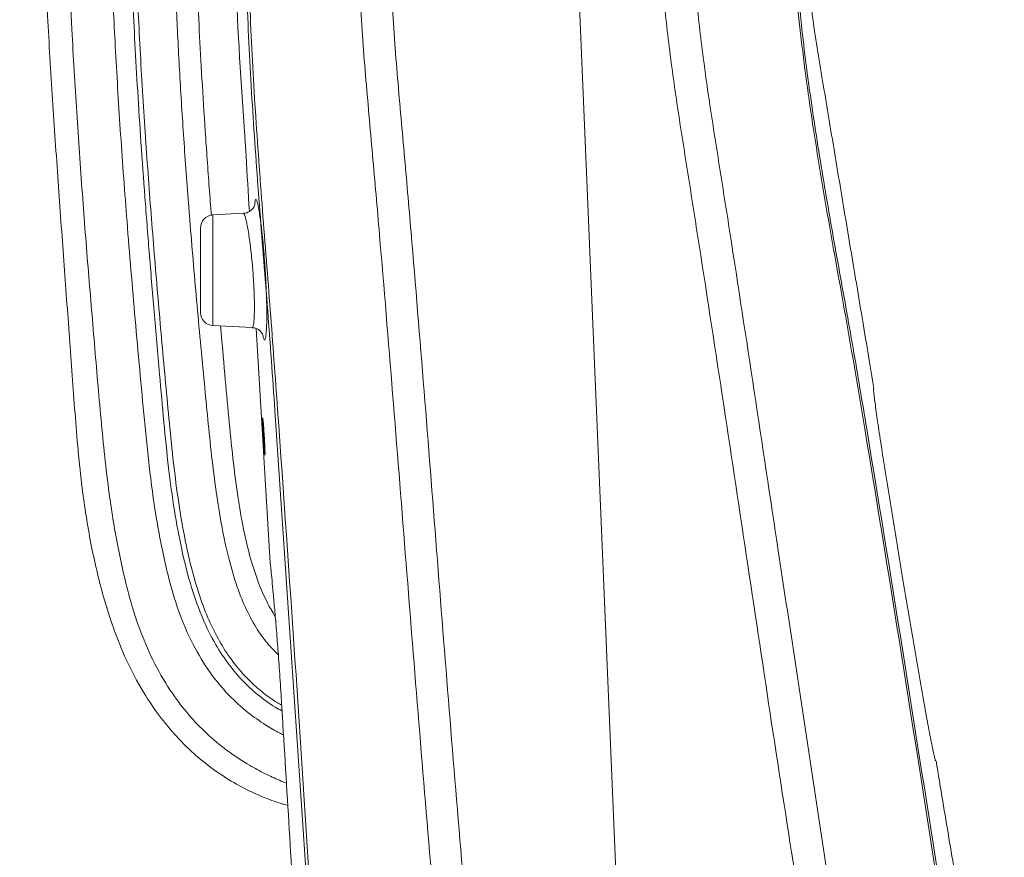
# Model space of a CAD drawing. Header units: millimetres. Extents: x 0 to 8410, y 0 to 5940.
# Tile 161 of 256: x 3325 to 3550, y 3108 to 3300. Entities that reach past the tile are written whole.
import ezdxf

# ---------------------------------------------------------------- set-up
doc = ezdxf.new("R2010")
doc.units = ezdxf.units.MM
doc.header["$LTSCALE"] = 10

msp = doc.modelspace()

# ---------------------------------------------------------------- linework, layer by layer
at = {"color": 7, "linetype": 'Continuous', "lineweight": 0}
for p, q in [((3461.425612, 3091.883961), (3451.70785, 3324.074808)), ((3375.730718, 3255.589548), (3368.75085, 3255.223695)), ((3375.730778, 3255.589548), (3375.730718, 3255.589548)), ((3365.907858, 3242.574755), (3365.907858, 3252.227846)), ((3365.907858, 3232.921663), (3365.907858, 3242.574755)), ((3368.75085, 3229.925755), (3377.726788, 3229.455355)), ((3377.726788, 3229.455355), (3377.727355, 3229.455355)), ((3378.678466, 3229.235295), (3381.871248, 3175.703588)), ((3390.590499, 3096.451464), (3382.942955, 3210.514072))]:
    msp.add_line(p, q, dxfattribs=at)
at = {"color": 8, "linetype": 'Continuous', "lineweight": 0}
for p, q in [((3368.75085, 3255.223695), (3368.75085, 3242.574755)), ((3368.75085, 3242.574755), (3368.75085, 3229.925755)), ((3380.683045, 3243.025366), (3380.713383, 3242.596689))]:
    msp.add_line(p, q, dxfattribs=at)
at = {"color": 7, "linetype": 'Continuous', "lineweight": 0}
for centre, start, end in [((3368.907857, 3252.227866), 93, 180), ((3368.907857, 3232.921653), 180, 267)]:
    msp.add_arc(centre, 3, start, end, dxfattribs=at)
at = {"color": 8, "linetype": 'Continuous', "lineweight": 0}
for points, knots in [([(3376.67727, 3552.603665), (3376.725656, 3514.618897), (3376.822429, 3438.649403), (3376.241528, 3355.063946), (3377.113697, 3301.845758), (3378.402216, 3279.02196), (3380.054415, 3256.218427), (3381.904725, 3233.426178), (3385.719422, 3180.207459), (3389.92548, 3119.432891), (3393.819777, 3051.047742), (3395.042522, 3005.482105), (3395.581236, 2959.898595), (3395.641003, 2914.308236), (3395.594667, 2850.309086), (3395.640554, 2801.508313), (3395.672152, 2767.902616)], [0, 0, 0, 0, 0.1451155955, 0.2902310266, 0.3193267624, 0.3484290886, 0.377547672, 0.406672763, 0.4357875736, 0.5813802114, 0.6394077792, 0.6974441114, 0.7554993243, 0.81356333, 0.8716140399, 1, 1, 1, 1]), ([(3545.423361, 2986.175004), (3545.328905, 2993.54351), (3545.139924, 3008.285829), (3543.669281, 3030.366628), (3541.500441, 3052.395373), (3538.708408, 3074.356682), (3530.81327, 3125.659303), (3522.742029, 3176.95711), (3514.135047, 3228.205808), (3510.151592, 3250.068881), (3506.419909, 3271.969861), (3503.267368, 3293.94908), (3501.154693, 3316.135772), (3500.250866, 3338.488766), (3500.039069, 3360.950691), (3500.276277, 3383.420385), (3500.687567, 3405.890735), (3500.779154, 3420.873364), (3500.824938, 3428.363148)], [0, 0, 0, 0, 0.0496219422, 0.0992796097, 0.1489768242, 0.1986849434, 0.2483494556, 0.4985408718, 0.5484100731, 0.5983172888, 0.648200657, 0.6980236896, 0.7478219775, 0.7982260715, 0.8486438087, 0.8990944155, 0.9495575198, 1, 1, 1, 1]), ([(3382.942955, 3210.514072), (3382.398542, 3218.118696), (3381.309523, 3233.330631), (3379.456886, 3256.131626), (3377.798203, 3278.944042), (3376.52482, 3301.776837), (3376.06843, 3325.570191), (3376.117177, 3341.74311), (3376.142959, 3350.296918)], [0, 0, 0, 0, 0.1633631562, 0.3267839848, 0.4901685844, 0.6534608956, 0.816716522, 1, 1, 1, 1]), ([(3424.468572, 3032.058779), (3424.019774, 3040.170161), (3423.122021, 3056.395733), (3420.830523, 3080.664321), (3417.246203, 3121.13004), (3412.733819, 3177.836909), (3408.430296, 3232.525715), (3405.260874, 3268.97216), (3403.607021, 3287.192701), (3402.208937, 3305.436526), (3401.857033, 3317.626285), (3401.68112, 3323.719803)], [0, 0, 0, 0, 0.0832897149, 0.1666082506, 0.249927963, 0.4998614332, 0.7498972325, 0.8124350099, 0.8749878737, 0.9375079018, 1, 1, 1, 1]), ([(3408.930029, 3323.981348), (3409.103515, 3317.90996), (3409.450562, 3305.764535), (3410.843553, 3287.587219), (3412.490797, 3269.433062), (3415.634114, 3233.101393), (3419.918322, 3178.458278), (3424.332743, 3121.755365), (3428.00121, 3081.213164), (3430.024208, 3056.883342), (3431.55032, 3040.651189), (3431.550319, 3032.504045), (3431.550319, 3032.504025)], [0, 0, 0, 0, 0.0623069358, 0.124641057, 0.1870089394, 0.2493614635, 0.4988240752, 0.7494019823, 0.8329453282, 0.9164873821, 0.9999997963, 1, 1, 1, 1]), ([(3512.269164, 3032.463613), (3511.666902, 3038.538949), (3510.462048, 3050.69294), (3507.689933, 3068.812975), (3504.655829, 3086.889922), (3498.844778, 3123.091445), (3490.71074, 3177.688507), (3482.639198, 3231.110095), (3477.272838, 3265.220008), (3474.939593, 3279.856748), (3472.907727, 3294.530676), (3471.31464, 3309.252314), (3470.943953, 3319.105842), (3470.758672, 3324.030939)], [0, 0, 0, 0, 0.0621632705, 0.1243605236, 0.1865981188, 0.2488165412, 0.4976943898, 0.7486818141, 0.7989636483, 0.8492980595, 0.8995963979, 0.9498151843, 1, 1, 1, 1]), ([(3478.231827, 3323.999348), (3478.408751, 3319.11872), (3478.762723, 3309.354044), (3480.340762, 3294.764656), (3482.359358, 3280.222884), (3484.677689, 3265.717824), (3490.011896, 3231.809554), (3496.751052, 3186.499027), (3505.43658, 3129.919005), (3511.047008, 3092.175191), (3515.330566, 3065.29559), (3517.931828, 3049.165684), (3519.044414, 3038.334036), (3519.600498, 3032.920245)], [0, 0, 0, 0, 0.0498183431, 0.099671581, 0.1496066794, 0.199579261, 0.2494971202, 0.4997361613, 0.6668408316, 0.8333986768, 0.8889486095, 0.9444951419, 1, 1, 1, 1]), ([(3378.280501, 3257.27326), (3378.295486, 3257.538193), (3378.331418, 3258.173476), (3378.436497, 3258.684875), (3378.588028, 3258.841872), (3378.777094, 3258.524232), (3378.996357, 3257.776011), (3379.160842, 3256.922684), (3379.243086, 3256.496015)], [0, 0, 0, 0, 0.1246512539, 0.298901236, 0.4739164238, 0.6489353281, 0.8244656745, 1, 1, 1, 1]), ([(3377.886156, 3242.437068), (3377.876596, 3242.558351), (3377.809351, 3243.41143), (3377.667638, 3244.994329), (3377.443154, 3247.11813), (3377.195785, 3249.111644), (3376.935029, 3250.92691), (3376.670159, 3252.501209), (3376.410846, 3253.796946), (3376.166171, 3254.773319), (3375.947953, 3255.373596), (3375.80204, 3255.627133), (3375.741991, 3255.568182), (3375.73194, 3255.558315)], [0, 0, 0, 0, 0.0175784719, 0.1236435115, 0.2297098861, 0.33636854, 0.4430304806, 0.55017633, 0.6573226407, 0.7645287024, 0.8717332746, 0.9785314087, 1, 1, 1, 1]), ([(3377.728085, 3229.502502), (3377.755781, 3229.491112), (3377.842291, 3229.455535), (3377.965008, 3229.79229), (3378.089859, 3230.496032), (3378.181192, 3231.555489), (3378.23445, 3232.927789), (3378.247513, 3234.565428), (3378.21521, 3236.431367), (3378.123116, 3239.02157), (3377.979189, 3241.096109), (3377.886156, 3242.437068)], [0, 0, 0, 0, 0.0509526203, 0.1591506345, 0.267055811, 0.3749593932, 0.4824452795, 0.5899280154, 0.697056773, 0.8041809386, 1, 1, 1, 1]), ([(3380.713383, 3242.596689), (3380.762553, 3241.774085), (3380.86089, 3240.12893), (3380.969919, 3237.646512), (3381.043424, 3235.221774), (3381.075275, 3232.931186), (3381.062911, 3230.919786), (3381.010227, 3229.232281), (3380.919323, 3227.934339), (3380.795959, 3227.048704), (3380.644461, 3226.614604), (3380.470413, 3226.649077), (3380.304072, 3227.030972), (3380.193321, 3227.571184), (3380.150611, 3227.779511)], [0, 0, 0, 0, 0.0797130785, 0.1594210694, 0.2463744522, 0.3333265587, 0.4204808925, 0.5076351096, 0.5950065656, 0.6823793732, 0.7699006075, 0.8574223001, 0.9450163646, 1, 1, 1, 1])]:
    msp.add_open_spline(points, degree=3, knots=knots, dxfattribs=at)
at = {"color": 7, "linetype": 'Continuous', "lineweight": 0}
for points, knots in [([(3384.565602, 3141.811851), (3384.037776, 3142.096387), (3382.059529, 3143.162802), (3378.909744, 3145.484234), (3375.255865, 3148.873473), (3371.897509, 3152.938365), (3368.748646, 3157.873508), (3365.868331, 3163.942387), (3363.455051, 3171.027772), (3361.462852, 3179.038945), (3359.831785, 3187.885405), (3358.538192, 3197.605687), (3357.508324, 3208.014328), (3356.445826, 3219.959533), (3355.313134, 3232.898363), (3354.197974, 3246.386808), (3353.195991, 3259.263949), (3352.312524, 3271.546593), (3351.549146, 3283.271045), (3350.920349, 3294.202559), (3350.418011, 3304.410542), (3349.92866, 3316.58524), (3349.535006, 3331.470255), (3349.471787, 3349.660397), (3349.773585, 3368.874271), (3350.292599, 3388.529159), (3350.535717, 3404.308592), (3350.415617, 3415.846292), (3350.248295, 3423.036221), (3350.003379, 3429.825596), (3349.668145, 3436.75396), (3349.204157, 3444.237366), (3348.596029, 3452.31297), (3347.818685, 3460.459924), (3346.768352, 3468.248591), (3345.646659, 3474.195221), (3344.656992, 3478.473227), (3343.92239, 3481.316265), (3343.078017, 3484.208686), (3342.374156, 3486.453596), (3341.898455, 3487.739028), (3341.79015, 3488.031689)], [0, 0, 0, 0, 0.00502967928, 0.01885079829, 0.03265578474, 0.04676324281, 0.06295523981, 0.08164743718, 0.10297555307, 0.12563876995, 0.1508518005, 0.17842463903, 0.20792873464, 0.23868295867, 0.27919274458, 0.31713565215, 0.35255459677, 0.38793026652, 0.42086547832, 0.4515675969, 0.48022734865, 0.50701854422, 0.55425936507, 0.60564283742, 0.65999694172, 0.71566835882, 0.77066868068, 0.79238336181, 0.8124567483, 0.83099615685, 0.84937795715, 0.87067068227, 0.89399255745, 0.91763974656, 0.94010247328, 0.96121641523, 0.97001332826, 0.9786901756, 0.9872749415, 0.99710282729, 1, 1, 1, 1]), ([(3342.303375, 3487.57321), (3342.328346, 3487.511272), (3343.022612, 3485.789189), (3344.171854, 3482.192139), (3345.671306, 3476.74396), (3347.042515, 3470.368246), (3348.171355, 3463.288475), (3348.987733, 3455.648301), (3349.611636, 3448.312211), (3350.156605, 3441.252508), (3350.607128, 3434.636601), (3350.937304, 3428.808977), (3351.165447, 3423.881515), (3351.327388, 3419.568672), (3351.450481, 3415.375958), (3351.542426, 3410.945783), (3351.606206, 3405.498694), (3351.60513, 3398.903655), (3351.498701, 3391.022051), (3351.318655, 3382.430851), (3351.098699, 3373.085027), (3350.88428, 3363.045818), (3350.651451, 3347.623475), (3350.69917, 3327.059839), (3351.520917, 3303.686874), (3352.682411, 3282.499666), (3353.966285, 3263.700616), (3355.410996, 3245.246103), (3356.996128, 3226.977636), (3358.649883, 3208.741774), (3360.193763, 3193.631786), (3362.134462, 3181.922983), (3363.966739, 3173.681437), (3366.110582, 3166.600591), (3368.57248, 3160.769967), (3371.115432, 3156.150039), (3373.943285, 3152.14821), (3376.972672, 3148.749579), (3380.140412, 3145.979782), (3382.647351, 3144.139634), (3384.130379, 3143.311883), (3384.486775, 3143.112961)], [0, 0, 0, 0, 0.000640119, 0.0177975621, 0.0347754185, 0.0518308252, 0.0752936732, 0.0969127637, 0.1177421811, 0.1379809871, 0.1569024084, 0.1737908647, 0.1872641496, 0.1985316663, 0.2102066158, 0.222650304, 0.2359111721, 0.2561586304, 0.278282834, 0.3024091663, 0.328665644, 0.357184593, 0.3871949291, 0.4589723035, 0.5310898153, 0.5854073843, 0.6388459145, 0.6907366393, 0.7421127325, 0.7939383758, 0.8454997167, 0.8702942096, 0.8940626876, 0.9166997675, 0.9326006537, 0.9473731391, 0.9611016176, 0.9738605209, 0.985677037, 0.9965579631, 1, 1, 1, 1]), ([(3384.897048, 3136.340085), (3384.590909, 3136.483571), (3383.20073, 3137.13514), (3380.440687, 3138.796574), (3376.44942, 3141.552873), (3372.08434, 3145.527617), (3367.816786, 3150.706815), (3363.948233, 3157.112848), (3360.727228, 3164.712198), (3358.075164, 3173.998231), (3355.918562, 3184.668151), (3354.270597, 3196.401635), (3353.077446, 3208.187725), (3352.010765, 3219.834975), (3350.975769, 3231.27919), (3350.010054, 3242.539974), (3348.866189, 3256.616748), (3347.637219, 3273.272734), (3346.470165, 3292.187417), (3345.730615, 3307.952776), (3345.314899, 3320.735739), (3345.107707, 3330.798712), (3345.034642, 3340.545806), (3345.073042, 3350.255251), (3345.197349, 3359.466565), (3345.374342, 3368.361932), (3345.571063, 3376.844313), (3345.770242, 3385.516272), (3345.923387, 3394.106079), (3345.964035, 3401.363733), (3345.909234, 3407.123778), (3345.824322, 3411.443185), (3345.709398, 3415.396282), (3345.564439, 3419.257376), (3345.373343, 3423.414283), (3345.107244, 3428.212781), (3344.747106, 3433.683476), (3344.301111, 3439.568646), (3343.726663, 3446.46562), (3343.096462, 3453.913154), (3342.304394, 3461.613019), (3341.412838, 3467.332144), (3340.612516, 3471.344145), (3340.021642, 3473.979123), (3339.297216, 3476.875593), (3338.413476, 3479.973102), (3337.282132, 3483.363449), (3336.448817, 3485.64241), (3335.946996, 3486.835763), (3335.929493, 3486.877385)], [0, 0, 0, 0, 0.0027850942, 0.0126471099, 0.0264544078, 0.0426492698, 0.0610375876, 0.08148158, 0.1040029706, 0.1287354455, 0.1608139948, 0.1935055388, 0.2262340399, 0.2583799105, 0.2899111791, 0.3210068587, 0.35164047, 0.4065100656, 0.4589818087, 0.5082957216, 0.5369847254, 0.5646672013, 0.5914151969, 0.6174120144, 0.6447223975, 0.6673282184, 0.6906983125, 0.714588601, 0.7387370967, 0.761409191, 0.7743162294, 0.7861407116, 0.7969604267, 0.8068583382, 0.8179330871, 0.8311980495, 0.8463973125, 0.8630425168, 0.8797786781, 0.903439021, 0.9248972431, 0.944431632, 0.9522040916, 0.9597195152, 0.9675879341, 0.9780536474, 0.9879916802, 0.999581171, 1, 1, 1, 1]), ([(3324.569474, 3483.117643), (3325.051083, 3481.460053), (3326.065026, 3477.970292), (3327.416152, 3471.630514), (3328.589095, 3464.426732), (3329.506578, 3456.686957), (3330.143494, 3449.272743), (3330.555025, 3442.177305), (3330.796164, 3435.583597), (3330.916805, 3429.811277), (3330.964992, 3424.937082), (3330.97372, 3420.652119), (3330.955105, 3416.453985), (3330.908077, 3411.994245), (3330.818961, 3406.488509), (3330.665532, 3399.792896), (3330.43503, 3391.757832), (3330.173326, 3382.967823), (3329.913724, 3373.39005), (3329.699895, 3363.100364), (3329.520601, 3347.351806), (3329.718698, 3326.483757), (3330.767388, 3302.906128), (3332.04935, 3281.720365), (3333.331758, 3263.0521), (3334.643492, 3244.907788), (3335.94628, 3227.267489), (3337.173805, 3209.93174), (3338.514514, 3194.19934), (3340.690071, 3180.15211), (3343.230046, 3169.247006), (3346.14673, 3160.035425), (3349.310109, 3152.421506), (3352.9338, 3145.752296), (3356.880668, 3140.056986), (3360.931223, 3135.287939), (3365.452153, 3130.983377), (3370.301751, 3127.313855), (3375.208306, 3124.36041), (3379.905401, 3122.193527), (3383.424455, 3120.874674), (3385.380086, 3120.341944), (3385.874311, 3120.207313)], [0, 0, 0, 0, 0.0145832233, 0.0307023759, 0.0528373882, 0.0732060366, 0.0926881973, 0.1113635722, 0.1286907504, 0.1440996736, 0.1563399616, 0.166667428, 0.1774871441, 0.1890559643, 0.2014279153, 0.2204071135, 0.2412597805, 0.2640811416, 0.288951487, 0.3159497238, 0.3443276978, 0.4117947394, 0.4788183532, 0.5288859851, 0.5778798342, 0.6252369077, 0.6711800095, 0.7161596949, 0.7610590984, 0.7943171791, 0.8268580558, 0.8481794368, 0.869531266, 0.8909947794, 0.90717656, 0.9234373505, 0.939660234, 0.9557093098, 0.970722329, 0.9841792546, 0.9960017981, 1, 1, 1, 1]), ([(3326.621781, 3483.796898), (3326.754345, 3483.485287), (3327.421752, 3481.916447), (3328.478619, 3478.97376), (3329.730958, 3474.900258), (3330.790895, 3470.623642), (3331.937721, 3464.963186), (3332.870176, 3458.06707), (3333.612003, 3450.016422), (3334.294981, 3442.262989), (3334.860616, 3435.432509), (3335.260838, 3429.764914), (3335.527051, 3425.35765), (3335.72661, 3421.453563), (3335.930864, 3416.642742), (3336.114912, 3410.39133), (3336.205654, 3402.421269), (3336.130631, 3393.571023), (3335.926867, 3383.696651), (3335.654293, 3372.732273), (3335.392598, 3360.841482), (3335.231595, 3348.394921), (3335.238788, 3335.740771), (3335.46369, 3323.037444), (3335.888803, 3310.34172), (3336.570502, 3295.552581), (3337.558127, 3278.813654), (3338.856716, 3260.324073), (3340.259694, 3242.328018), (3341.740593, 3224.778337), (3343.216985, 3207.502653), (3344.826112, 3191.910264), (3347.132618, 3178.174948), (3349.583676, 3167.625402), (3352.505006, 3158.822371), (3355.773596, 3151.645169), (3359.564642, 3145.471648), (3363.651084, 3140.300558), (3367.805721, 3136.063837), (3372.329478, 3132.409864), (3376.668742, 3129.578389), (3380.555389, 3127.481571), (3383.378904, 3126.148217), (3385.036775, 3125.516049), (3385.564933, 3125.314656)], [0, 0, 0, 0, 0.00308771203, 0.01554544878, 0.02766358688, 0.03999621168, 0.05258148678, 0.07531808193, 0.09661853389, 0.11763483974, 0.13727479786, 0.15101654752, 0.16271445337, 0.17230598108, 0.18203425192, 0.20092405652, 0.22193876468, 0.24529486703, 0.27116908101, 0.30033330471, 0.33236678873, 0.36562204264, 0.39923392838, 0.43297804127, 0.46674029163, 0.50041644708, 0.5509581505, 0.60038861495, 0.64811174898, 0.6947159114, 0.7405685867, 0.78603541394, 0.81915966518, 0.85104769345, 0.87185790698, 0.89265084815, 0.91348036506, 0.92917239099, 0.94485836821, 0.9604598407, 0.9752181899, 0.98589773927, 0.99550735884, 1, 1, 1, 1]), ([(3383.709485, 3154.6464), (3382.976517, 3155.369215), (3381.203542, 3157.11763), (3378.768818, 3160.516504), (3376.308718, 3164.937745), (3374.105539, 3170.421633), (3372.234149, 3176.916904), (3370.676814, 3184.245565), (3369.431085, 3192.075934), (3368.429726, 3200.19268), (3367.589243, 3208.441181), (3366.448696, 3220.300719), (3365.010194, 3235.489237), (3363.512045, 3253.169763), (3362.276799, 3269.550576), (3361.298363, 3284.598596), (3360.531852, 3298.917207), (3359.974394, 3312.569151), (3359.622316, 3325.61531), (3359.478692, 3338.158004), (3359.516385, 3350.601387), (3359.670249, 3361.23597), (3359.851959, 3370.270215), (3360.012377, 3377.490715), (3360.173269, 3384.843033), (3360.307131, 3392.166505), (3360.380923, 3399.166112), (3360.371314, 3405.153555), (3360.312739, 3410.103755), (3360.232771, 3414.151301), (3360.126848, 3418.070422), (3359.982893, 3422.274135), (3359.750819, 3427.74106), (3359.381383, 3434.614643), (3358.862413, 3442.49048), (3358.220986, 3450.613875), (3357.804179, 3456.141416), (3357.451523, 3458.994011), (3357.434491, 3459.13178)], [0, 0, 0, 0, 0.0099794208, 0.0241391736, 0.0403813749, 0.0590129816, 0.0813697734, 0.1059369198, 0.1317223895, 0.1583479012, 0.1853625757, 0.2122686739, 0.2741270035, 0.3337064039, 0.3849752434, 0.4341797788, 0.4807491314, 0.5248631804, 0.5674829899, 0.6080200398, 0.6470574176, 0.6885647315, 0.7114235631, 0.7348586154, 0.7587156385, 0.7828321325, 0.8059642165, 0.8266579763, 0.8409429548, 0.8540129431, 0.8659521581, 0.8789998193, 0.894848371, 0.9190894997, 0.9458885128, 0.9716169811, 0.9986292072, 1, 1, 1, 1]), ([(3368.396978, 3255.128089), (3368.232771, 3257.223238), (3367.729454, 3263.645164), (3367.003846, 3274.055849), (3366.244981, 3286.060775), (3365.640255, 3297.157671), (3365.170767, 3307.436172), (3364.781444, 3318.170097), (3364.491575, 3329.903401), (3364.373503, 3343.097109), (3364.452262, 3356.911167), (3364.702684, 3371.13842), (3365.056749, 3385.548909), (3365.394165, 3399.85127), (3365.506932, 3411.800209), (3365.466596, 3421.215915), (3365.364313, 3428.167081), (3365.180597, 3435.134232), (3364.888382, 3442.565455), (3364.383902, 3450.646594), (3363.977322, 3456.269115), (3363.640927, 3459.111714), (3363.638411, 3459.132973)], [0, 0, 0, 0, 0.0308873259, 0.0946739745, 0.1535353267, 0.2079444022, 0.258324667, 0.3050635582, 0.3660910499, 0.4310355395, 0.4989894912, 0.5689008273, 0.6397255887, 0.7102483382, 0.7784707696, 0.8147511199, 0.8482316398, 0.8803971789, 0.9170119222, 0.957470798, 0.999681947, 1, 1, 1, 1]), ([(3373.707856, 3456.739727), (3373.707856, 3454.214475), (3373.707859, 3439.650427), (3373.707772, 3413.047954), (3373.708155, 3376.93026), (3373.706744, 3340.835955), (3373.712002, 3304.717713), (3375.893936, 3276.496643), (3376.835387, 3260.255792), (3377.080167, 3256.033126)], [0, 0, 0, 0, 0.0377285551, 0.2175943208, 0.3974594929, 0.5773252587, 0.7569377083, 0.936803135, 1, 1, 1, 1]), ([(3501.274946, 3428.557101), (3501.231952, 3421.146776), (3501.14595, 3406.323499), (3500.761178, 3384.091649), (3500.53247, 3361.860323), (3500.716915, 3339.635663), (3501.481708, 3318.594394), (3503.174572, 3298.778989), (3505.601969, 3280.212585), (3508.559948, 3261.712072), (3511.818106, 3243.249687), (3515.166797, 3224.802878), (3523.297348, 3176.014015), (3531.19134, 3126.008556), (3539.068279, 3074.807652), (3541.881775, 3052.723722), (3544.069751, 3030.571871), (3545.556058, 3008.367358), (3545.748866, 2993.541956), (3545.845235, 2986.13191)], [0, 0, 0, 0, 0.0498803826, 0.0997784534, 0.1496659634, 0.1995255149, 0.2493737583, 0.29135591, 0.3333458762, 0.3753826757, 0.4174578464, 0.4595360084, 0.5015767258, 0.7503853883, 0.8003031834, 0.8502648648, 0.900215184, 0.9501254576, 1, 1, 1, 1]), ([(3519.892032, 3215.538982), (3519.478669, 3218.017403), (3518.192572, 3225.728516), (3516.041284, 3238.626327), (3513.446597, 3254.186518), (3510.872554, 3269.608372), (3508.330321, 3284.892468), (3505.780351, 3300.028569), (3504.33828, 3313.210816), (3504.07362, 3321.334058), (3503.973978, 3324.392381)], [0, 0, 0, 0, 0.0684717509, 0.2130362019, 0.3563304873, 0.498353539, 0.6391064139, 0.778557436, 0.9166289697, 1, 1, 1, 1]), ([(3378.336842, 3257.615271), (3378.337534, 3257.618003), (3378.339153, 3257.624395), (3378.290627, 3257.433086), (3378.119304, 3257.03448), (3377.747364, 3256.500191), (3377.143944, 3255.99607), (3376.429888, 3255.654403), (3375.927804, 3255.629872), (3375.724653, 3255.619946)], [0, 0, 0, 0, 0.1116691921, 0.2613397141, 0.403138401, 0.5469987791, 0.7085356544, 0.882069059, 1, 1, 1, 1]), ([(3379.243086, 3256.496015), (3379.328278, 3255.992041), (3379.498665, 3254.984074), (3379.763802, 3253.024601), (3380.024084, 3250.798248), (3380.277057, 3248.278547), (3380.503968, 3245.658411), (3380.626608, 3243.855181), (3380.683045, 3243.025366)], [0, 0, 0, 0, 0.1671664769, 0.3343389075, 0.5008856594, 0.667437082, 0.8469601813, 1, 1, 1, 1]), ([(3383.012245, 3163.379017), (3382.357916, 3164.478576), (3380.891845, 3166.94222), (3379.011297, 3171.391654), (3377.201587, 3176.919338), (3375.638819, 3183.568975), (3374.335015, 3191.227659), (3373.265331, 3199.794981), (3372.362042, 3209.083389), (3371.432252, 3219.180074), (3370.816888, 3226.147938), (3370.491306, 3229.83456)], [0, 0, 0, 0, 0.0562285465, 0.1259841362, 0.211925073, 0.3119732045, 0.4262208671, 0.5536457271, 0.6918213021, 0.8369459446, 1, 1, 1, 1]), ([(3377.72284, 3229.413989), (3377.897267, 3229.413047), (3378.351961, 3229.410591), (3378.995329, 3229.12422), (3379.558977, 3228.717529), (3379.920147, 3228.295974), (3380.110756, 3227.974457), (3380.183751, 3227.800169), (3380.184895, 3227.795048), (3380.18545, 3227.792564)], [0, 0, 0, 0, 0.1093321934, 0.2850055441, 0.4393565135, 0.5799020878, 0.7157235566, 0.8621598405, 1, 1, 1, 1]), ([(3519.810798, 3215.525451), (3519.80396, 3215.477217), (3519.790282, 3215.380748), (3519.861299, 3214.618704), (3520.000455, 3213.413733), (3520.209634, 3211.772521), (3520.485712, 3209.737699), (3520.824035, 3207.362887), (3521.217249, 3204.711147), (3521.517179, 3202.787439), (3521.667148, 3201.825562)], [0, 0, 0, 0, 0.1243017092, 0.2486043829, 0.372891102, 0.497180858, 0.621836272, 0.746497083, 0.8732455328, 1, 1, 1, 1]), ([(3380.121584, 3208.794657), (3380.117242, 3208.691361), (3380.108564, 3208.484878), (3380.137082, 3207.608913), (3380.191776, 3206.426382), (3380.268308, 3205.026277), (3380.356984, 3203.573583), (3380.447689, 3202.240306), (3380.532989, 3201.137638), (3380.575772, 3200.74306), (3380.597154, 3200.545851)], [0, 0, 0, 0, 0.1247317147, 0.2493333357, 0.3740010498, 0.4988943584, 0.6240384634, 0.7493614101, 0.8747312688, 1, 1, 1, 1]), ([(3380.498315, 3204.574767), (3380.468143, 3205.053398), (3380.407801, 3206.010648), (3380.310067, 3207.288473), (3380.223581, 3208.240337), (3380.160568, 3208.777239), (3380.142257, 3208.771812), (3380.135069, 3208.769682)], [0, 0, 0, 0, 0.2152851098, 0.4305653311, 0.6459057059, 0.8609961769, 1, 1, 1, 1]), ([(3380.641187, 3200.334075), (3380.641809, 3200.33098), (3380.657822, 3200.25131), (3380.665427, 3200.541907), (3380.657858, 3201.219346), (3380.617687, 3202.327278), (3380.560717, 3203.505859), (3380.515646, 3204.2779), (3380.498315, 3204.574767)], [0, 0, 0, 0, 0.0086712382, 0.2232188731, 0.4374897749, 0.6516904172, 0.8660669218, 1, 1, 1, 1]), ([(3521.667148, 3201.825562), (3522.056912, 3199.361387), (3522.837911, 3194.423739), (3524.04299, 3186.918586), (3525.271976, 3179.364744), (3526.497744, 3171.943334), (3527.716123, 3164.674875), (3528.925751, 3157.561163), (3530.148387, 3150.464672), (3530.967281, 3145.78495), (3531.376729, 3143.445078)], [0, 0, 0, 0, 0.128118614, 0.2567206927, 0.3848394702, 0.5134381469, 0.634264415, 0.7550910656, 0.8775449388, 1, 1, 1, 1]), ([(3381.871576, 3175.703588), (3381.871303, 3175.706296), (3381.85612, 3175.857012), (3381.909857, 3175.322111), (3382.037961, 3174.028564), (3382.25496, 3171.794103), (3382.538444, 3168.777291), (3382.870147, 3165.089859), (3383.237093, 3160.777497), (3383.630084, 3155.821585), (3384.043715, 3150.172054), (3384.300868, 3146.095979), (3384.431879, 3144.019368)], [0, 0, 0, 0, 0.0020078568, 0.1117469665, 0.2182002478, 0.3277024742, 0.4336822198, 0.5427027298, 0.6478645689, 0.7560471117, 0.8757149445, 1, 1, 1, 1]), ([(3384.431879, 3144.019368), (3384.988269, 3134.808601), (3386.65744, 3107.176294), (3388.864019, 3071.545926), (3390.844478, 3037.108263), (3391.360497, 3004.911881), (3391.235585, 2980.736004), (3391.152094, 2964.576784)], [0, 0, 0, 0, 0.1541075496, 0.462322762, 0.5962337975, 0.7301216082, 1, 1, 1, 1]), ([(3531.376729, 3143.445078), (3531.544116, 3142.502407), (3531.878888, 3140.617073), (3532.362165, 3138.021606), (3532.810545, 3135.699945), (3533.208111, 3133.725323), (3533.538666, 3132.163923), (3533.780177, 3131.10181), (3533.939925, 3130.479787), (3533.981568, 3130.405141), (3534.002389, 3130.367819)], [0, 0, 0, 0, 0.1296157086, 0.25923049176, 0.38889592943, 0.51855467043, 0.64710688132, 0.77564992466, 0.88782672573, 1, 1, 1, 1]), ([(3549.706186, 3028.418485), (3549.572199, 3031.006013), (3549.136797, 3039.414431), (3546.9677, 3053.47247), (3544.058985, 3070.568809), (3541.241577, 3087.552289), (3538.428863, 3104.392307), (3536.051091, 3118.654523), (3534.608614, 3127.302717), (3534.094806, 3130.383197)], [0, 0, 0, 0, 0.0752979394, 0.244687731, 0.4128510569, 0.5796593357, 0.7451120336, 0.9092091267, 1, 1, 1, 1])]:
    msp.add_open_spline(points, degree=3, knots=knots, dxfattribs=at)

doc.saveas('drawing.dxf')
